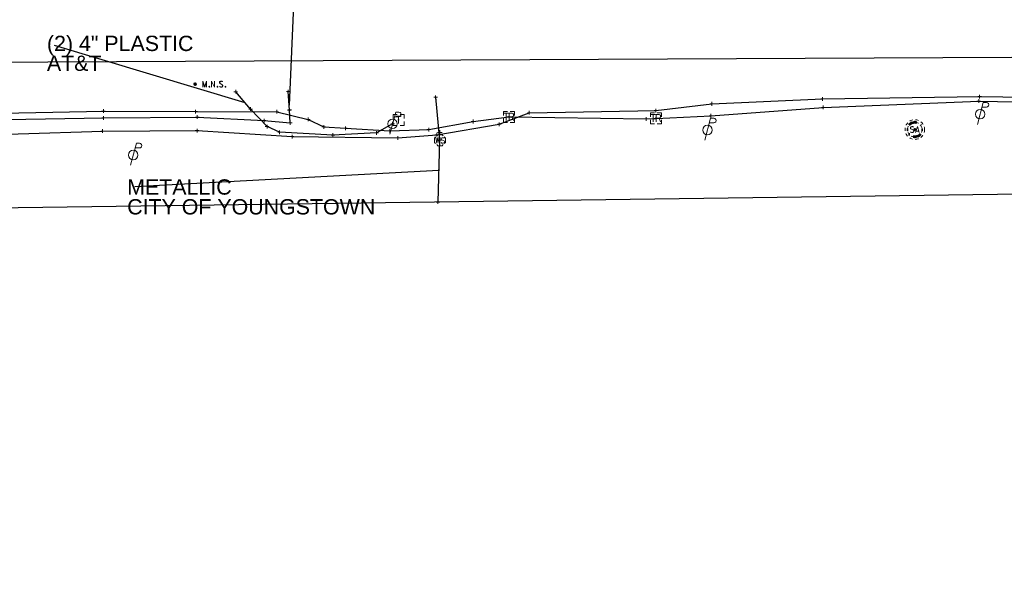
# Model space of a CAD drawing. Header units: feet. Extents: x 2474969 to 2485206, y 498780 to 500682.
# Tile 29 of 69: x 2478231 to 2478500, y 499918 to 500068. Entities that reach past the tile are written whole.
import ezdxf

# ---------------------------------------------------------------- set-up
doc = ezdxf.new("R2010")
doc.units = ezdxf.units.FT
doc.header["$MEASUREMENT"] = 0
for name, pattern in [('DGN Style 1', [0.063228, 0.000105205, -0.063123]), ('DGN Style 2', [0.017105, 0.010263, -0.006842]), ('DGN Style 4', [0.027369, 0.013684, -0.006842, 0, -0.006842]), ('DGN Style 5', [0.011974, 0.005132, -0.006842]), ('DGN Style 6', [6.093386, 0.003204, -1.281469, 2.242571, -1.281469, 0.003204, -1.281469]), ('DGN Style 7', [0.034211, 0.015395, -0.006842, 0.005132, -0.006842]), ('drainage01', [1.6, 0.85, -0.75]), ('interconnectex', [0])]:
    doc.linetypes.add(name, pattern=pattern)
for name, color, linetype in [('GK_Drainage_Nodes', 7, 'Continuous'), ('SG_X_Interconnect_Cable', 7, 'interconnectex'), ('SG_X_PullBox', 7, 'Continuous'), ('SV_P_Control_Cells_Set', 7, 'Continuous'), ('TX_X_10', 7, 'Continuous'), ('UT_X_Electric_Cells', 1, 'Continuous'), ('UT_X_FO', 30, 'foex'), ('UT_X_Gas', 190, 'gasex'), ('UT_X_Sanitary_Cells', 3, 'Continuous'), ('UT_X_Telecom', 30, 'teleex'), ('UT_X_Telecom_Cells', 30, 'Continuous'), ('UT_X_Water', 133, 'waterex'), ('UT_X_Water_Cells', 133, 'Continuous')]:
    doc.layers.add(name, color=color, linetype=linetype)
for name, color, linetype, lineweight in [('GK_Drainage_Nodes (Construction)', 7, 'Continuous', 53), ('SG_X_PullBox (Construction)', 7, 'Continuous', 0), ('UT_X_Sanitary_Cells (Construction)', 3, 'Continuous', 0), ('UT_X_Telecom_Cells (Construction)', 30, 'Continuous', 0), ('UT_X_Water_Cells (Construction)', 62, 'Continuous', 0)]:
    doc.layers.add(name, color=color, linetype=linetype, lineweight=lineweight)
doc.layers.add('SV_X_Shot_Marker (Construction)', color=2, linetype='Continuous', lineweight=0, transparency=0.5)
doc.styles.get("Standard").update_dxf_attribs({"font": 'arial.ttf'})
doc.styles.add('Standard-Linetype-Ex', font='font30.shx')
doc.styles.add('Style-Arial', font='arial.ttf')
doc.linetypes.add('foex', pattern='A,0.2,-0.1,0.2,-0.1,0.2,-0.1,0.2,-0.1,["FO",Standard-Linetype-Ex,S=0.14,R=0,X=0,Y=-0.05],-0.3', length=1.5)
doc.linetypes.add('gasex', pattern='A,0.2,-0.1,0.2,-0.1,0.2,-0.1,0.2,-0.1,["G",Standard-Linetype-Ex,S=0.14,R=0,X=0,Y=-0.05],-0.25', length=1.45)
doc.linetypes.add('teleex', pattern='A,0.2,-0.1,0.2,-0.1,0.2,-0.1,0.2,-0.1,["T",Standard-Linetype-Ex,S=0.14,R=0,X=0,Y=-0.05],-0.2', length=1.4)
doc.linetypes.add('waterex', pattern='A,0.2,-0.1,0.2,-0.1,0.2,-0.1,0.2,-0.1,["W",Standard-Linetype-Ex,S=0.14,R=0,X=0,Y=-0.05],-0.2', length=1.4)
doc.dimstyles.get("Standard").update_dxf_attribs({"dimtxt": 0.18, "dimasz": 0.18, "dimexe": 0.18, "dimexo": 0.0625, "dimgap": 0.09, "dimtad": 0, "dimtih": 1, "dimtoh": 1, "dimdec": 4, "dimzin": 0, "dimdsep": 46, "dimtxsty": 'Standard', "dimcen": 0.09, "dimadec": 0, "dimazin": 0, "dimtfac": 1, "dimtdec": 4, "dimtofl": 0, "dimtmove": 0, "dimatfit": 3, "dimfxl": 1, "dimtolj": 1, "dimtzin": 0, "dimarcsym": 0})

# ---------------------------------------------------------------- blocks, each defined once
blk = doc.blocks.new('MH1D-X-SAN_16')
at = {"layer": 'GK_Drainage_Nodes (Construction)', "color": 254, "linetype": 'DGN Style 6', "lineweight": 53}
blk.add_circle((0, 0), 2, dxfattribs=at)
at = {"layer": 'GK_Drainage_Nodes (Construction)', "color": 6, "linetype": 'DGN Style 1', "lineweight": 53}
blk.add_point((0, 2), dxfattribs=at)
at = {"layer": 'GK_Drainage_Nodes (Construction)', "color": 5, "linetype": 'DGN Style 7', "lineweight": 53}
blk.add_point((0, 0), dxfattribs=at)
at = {"layer": 'GK_Drainage_Nodes (Construction)', "color": 1, "linetype": 'DGN Style 5', "lineweight": 53}
blk.add_point((0, 0), dxfattribs=at)
at = {"layer": 'GK_Drainage_Nodes (Construction)', "color": 2, "linetype": 'DGN Style 4', "lineweight": 53}
blk.add_point((0, 0), dxfattribs=at)
at = {"layer": 'GK_Drainage_Nodes (Construction)', "color": 30, "linetype": 'DGN Style 2', "lineweight": 53}
blk.add_point((0, -2), dxfattribs=at)
at = {"layer": 'UT_X_Sanitary_Cells', "color": 3, "linetype": 'Continuous', "lineweight": 0, "flags": 128}
for points in [[(-0.33, 0.69), (-0.36, 0.71), (-0.4, 0.74), (-0.51, 0.77), (-0.65, 0.8), (-0.75, 0.8), (-0.79, 0.8), (-0.95, 0.76), (-1.09, 0.69), (-1.18, 0.59), (-1.2, 0.48), (-1.2, 0.41), (-1.18, 0.31), (-1.08, 0.22), (-0.38, -0.16), (-0.32, -0.21), (-0.29, -0.26), (-0.27, -0.33), (-0.27, -0.41), (-0.28, -0.48), (-0.29, -0.54), (-0.32, -0.6), (-0.35, -0.65), (-0.37, -0.69), (-0.41, -0.72), (-0.45, -0.75), (-0.5, -0.77), (-0.53, -0.79), (-0.65, -0.8), (-0.82, -0.8), (-0.94, -0.77), (-1.1, -0.69), (-1.2, -0.61)], [(0.21, -0.8), (0.71, 0.8), (1.2, -0.8)], [(1.08, -0.42), (0.34, -0.42)]]:
    blk.add_lwpolyline(points, dxfattribs=at)
at = {"layer": 'UT_X_Sanitary_Cells', "linetype": 'drainage01', "lineweight": 0}
blk.add_circle((0, 0), 2.67, dxfattribs=at)
at = {"layer": 'UT_X_Sanitary_Cells (Construction)', "color": 251, "linetype": 'drainage01', "lineweight": 0}
blk.add_circle((0, 0), 2, dxfattribs=at)
blk = doc.blocks.new('PP_9')
at = {"layer": 'UT_X_Electric_Cells', "color": 1, "linetype": 'Continuous', "lineweight": 0}
for p, q in [((0.043, 0.16), (-0.038, -0.14)), ((0.043, 0.16), (0.085, 0.16)), ((0.026, 0.096), (0.085, 0.096))]:
    blk.add_line(p, q, dxfattribs=at)
blk.add_circle((0, 0), 0.065, dxfattribs=at)
at = {"layer": 'UT_X_Electric_Cells', "color": 1, "linetype": 'Continuous', "lineweight": 0, "extrusion": (0, 0, -1)}
blk.add_arc((-0.086, 0.128), 0.0319, 88.8767, 271.1233, dxfattribs=at)
blk = doc.blocks.new('SVPT_749')
at = {"layer": 'SV_X_Shot_Marker (Construction)', "transparency": 33554495}
for p, q in [((-0.025, 0), (0.025, 0)), ((0, 0.025), (0, -0.025))]:
    blk.add_line(p, q, dxfattribs=at)
blk.add_point((0, 0), dxfattribs=at)
blk = doc.blocks.new('SVPT_750')
at = {"layer": 'SV_X_Shot_Marker (Construction)', "transparency": 33554495}
for p, q in [((-0.025, 0), (0.025, 0)), ((0, 0.025), (0, -0.025))]:
    blk.add_line(p, q, dxfattribs=at)
blk.add_point((0, 0), dxfattribs=at)
blk = doc.blocks.new('SVPT_751')
at = {"layer": 'SV_X_Shot_Marker (Construction)', "transparency": 33554495}
for p, q in [((-0.025, 0), (0.025, 0)), ((0, 0.025), (0, -0.025))]:
    blk.add_line(p, q, dxfattribs=at)
blk.add_point((0, 0), dxfattribs=at)
blk = doc.blocks.new('SVPT_752')
at = {"layer": 'SV_X_Shot_Marker (Construction)', "transparency": 33554495}
for p, q in [((-0.025, 0), (0.025, 0)), ((0, 0.025), (0, -0.025))]:
    blk.add_line(p, q, dxfattribs=at)
blk.add_point((0, 0), dxfattribs=at)
blk = doc.blocks.new('SVPT_753')
at = {"layer": 'SV_X_Shot_Marker (Construction)', "transparency": 33554495}
for p, q in [((-0.025, 0), (0.025, 0)), ((0, 0.025), (0, -0.025))]:
    blk.add_line(p, q, dxfattribs=at)
blk.add_point((0, 0), dxfattribs=at)
blk = doc.blocks.new('SVPT_754')
at = {"layer": 'SV_X_Shot_Marker (Construction)', "transparency": 33554495}
for p, q in [((-0.025, 0), (0.025, 0)), ((0, 0.025), (0, -0.025))]:
    blk.add_line(p, q, dxfattribs=at)
blk.add_point((0, 0), dxfattribs=at)
blk = doc.blocks.new('SVPT_755')
at = {"layer": 'SV_X_Shot_Marker (Construction)', "transparency": 33554495}
for p, q in [((-0.025, 0), (0.025, 0)), ((0, 0.025), (0, -0.025))]:
    blk.add_line(p, q, dxfattribs=at)
blk.add_point((0, 0), dxfattribs=at)
blk = doc.blocks.new('SVPT_756')
at = {"layer": 'SV_X_Shot_Marker (Construction)', "transparency": 33554495}
for p, q in [((-0.025, 0), (0.025, 0)), ((0, 0.025), (0, -0.025))]:
    blk.add_line(p, q, dxfattribs=at)
blk.add_point((0, 0), dxfattribs=at)
blk = doc.blocks.new('SVPT_757')
at = {"layer": 'SV_X_Shot_Marker (Construction)', "transparency": 33554495}
for p, q in [((-0.025, 0), (0.025, 0)), ((0, 0.025), (0, -0.025))]:
    blk.add_line(p, q, dxfattribs=at)
blk.add_point((0, 0), dxfattribs=at)
blk = doc.blocks.new('SIGPB_34')
at = {"layer": 'SG_X_PullBox', "color": 7, "linetype": 'Continuous', "lineweight": 0, "flags": 128}
for points in [[(-0.02, 0.075), (-0.075, 0.075), (-0.075, 0.02)], [(-0.068, 0.05), (-0.006, 0.05)], [(-0.036, 0.05), (-0.036, -0.05)], [(0.006, -0.05), (0.006, 0.05), (0.043, 0.05), (0.047, 0.049), (0.053, 0.048), (0.055, 0.046), (0.058, 0.044), (0.061, 0.041), (0.063, 0.037), (0.065, 0.03), (0.065, 0.021), (0.064, 0.018), (0.062, 0.013), (0.059, 0.007), (0.056, 0.005), (0.054, 0.004), (0.052, 0.003), (0.05, 0.002), (0.043, 0.001), (0.006, 0.001)], [(0.075, 0.02), (0.075, 0.075), (0.02, 0.075)], [(0.043, 0.001), (0.065, -0.05)], [(-0.075, -0.02), (-0.075, -0.075), (-0.02, -0.075)], [(0.02, -0.075), (0.075, -0.075), (0.075, -0.02)]]:
    blk.add_lwpolyline(points, dxfattribs=at)
at = {"layer": 'SG_X_PullBox (Construction)', "color": 7, "linetype": 'Continuous', "lineweight": 30}
blk.add_point((0, 0), dxfattribs=at)
blk = doc.blocks.new('PP_11')
at = {"layer": 'UT_X_Electric_Cells', "color": 1, "linetype": 'Continuous', "lineweight": 0}
for p, q in [((0.043, 0.16), (-0.037, -0.14)), ((0.043, 0.16), (0.085, 0.16)), ((0.026, 0.096), (0.085, 0.096))]:
    blk.add_line(p, q, dxfattribs=at)
blk.add_circle((0, 0), 0.065, dxfattribs=at)
at = {"layer": 'UT_X_Electric_Cells', "color": 1, "linetype": 'Continuous', "lineweight": 0, "extrusion": (0, 0, -1)}
blk.add_arc((-0.086, 0.128), 0.0319, 88.8767, 271.1233, dxfattribs=at)
blk = doc.blocks.new('SVPT_758')
at = {"layer": 'SV_X_Shot_Marker (Construction)', "transparency": 33554495}
for p, q in [((0, 0.025), (0, -0.025)), ((-0.025, 0), (0.025, 0))]:
    blk.add_line(p, q, dxfattribs=at)
blk.add_point((0, 0), dxfattribs=at)
blk = doc.blocks.new('SVPT_759')
at = {"layer": 'SV_X_Shot_Marker (Construction)', "transparency": 33554495}
for p, q in [((-0.025, 0), (0.025, 0)), ((0, 0.025), (0, -0.025))]:
    blk.add_line(p, q, dxfattribs=at)
blk.add_point((0, 0), dxfattribs=at)
blk = doc.blocks.new('SVPT_760')
at = {"layer": 'SV_X_Shot_Marker (Construction)', "transparency": 33554495}
for p, q in [((-0.025, 0), (0.025, 0)), ((0, 0.025), (0, -0.025))]:
    blk.add_line(p, q, dxfattribs=at)
blk.add_point((0, 0), dxfattribs=at)
blk = doc.blocks.new('SIGPB_35')
at = {"layer": 'SG_X_PullBox', "color": 7, "linetype": 'Continuous', "lineweight": 0, "flags": 128}
for points in [[(-0.02, 0.075), (-0.075, 0.075), (-0.075, 0.02)], [(-0.068, 0.05), (-0.006, 0.05)], [(-0.036, 0.05), (-0.036, -0.05)], [(0.006, -0.05), (0.006, 0.05), (0.043, 0.05), (0.047, 0.049), (0.053, 0.048), (0.055, 0.046), (0.058, 0.044), (0.061, 0.041), (0.063, 0.037), (0.065, 0.03), (0.065, 0.021), (0.064, 0.018), (0.062, 0.013), (0.059, 0.007), (0.056, 0.005), (0.054, 0.004), (0.052, 0.003), (0.05, 0.002), (0.043, 0.001), (0.006, 0.001)], [(0.075, 0.02), (0.075, 0.075), (0.02, 0.075)], [(0.043, 0.001), (0.065, -0.05)], [(-0.075, -0.02), (-0.075, -0.075), (-0.02, -0.075)], [(0.02, -0.075), (0.075, -0.075), (0.075, -0.02)]]:
    blk.add_lwpolyline(points, dxfattribs=at)
at = {"layer": 'SG_X_PullBox (Construction)', "color": 7, "linetype": 'Continuous', "lineweight": 30}
blk.add_point((0, 0), dxfattribs=at)
blk = doc.blocks.new('SVPT_761')
at = {"layer": 'SV_X_Shot_Marker (Construction)', "transparency": 33554495}
for p, q in [((-0.025, 0), (0.025, 0)), ((0, 0.025), (0, -0.025))]:
    blk.add_line(p, q, dxfattribs=at)
blk.add_point((0, 0), dxfattribs=at)
blk = doc.blocks.new('SVPT_762')
at = {"layer": 'SV_X_Shot_Marker (Construction)', "transparency": 33554495}
for p, q in [((-0.025, 0), (0.025, 0)), ((0, 0.025), (0, -0.025))]:
    blk.add_line(p, q, dxfattribs=at)
blk.add_point((0, 0), dxfattribs=at)
blk = doc.blocks.new('SVPT_763')
at = {"layer": 'SV_X_Shot_Marker (Construction)', "transparency": 33554495}
for p, q in [((-0.025, 0), (0.025, 0)), ((0, 0.025), (0, -0.025))]:
    blk.add_line(p, q, dxfattribs=at)
blk.add_point((0, 0), dxfattribs=at)
blk = doc.blocks.new('SVPT_764')
at = {"layer": 'SV_X_Shot_Marker (Construction)', "transparency": 33554495}
for p, q in [((-0.025, 0), (0.025, 0)), ((0, 0.025), (0, -0.025))]:
    blk.add_line(p, q, dxfattribs=at)
blk.add_point((0, 0), dxfattribs=at)
blk = doc.blocks.new('SVPT_765')
at = {"layer": 'SV_X_Shot_Marker (Construction)', "transparency": 33554495}
for p, q in [((-0.025, 0), (0.025, 0)), ((0, 0.025), (0, -0.025))]:
    blk.add_line(p, q, dxfattribs=at)
blk.add_point((0, 0), dxfattribs=at)
blk = doc.blocks.new('WSS_17')
at = {"layer": 'UT_X_Water_Cells', "color": 62, "linetype": 'Continuous', "lineweight": 0}
for p, q in [((0, 0.074), (0, 0.138)), ((0.032, 0.106), (-0.032, 0.106)), ((0.02, 0.008), (0.055, -0.01))]:
    blk.add_line(p, q, dxfattribs=at)
at = {"layer": 'UT_X_Water_Cells', "color": 62, "linetype": 'Continuous', "lineweight": 0, "flags": 128}
for points in [[(-0.059, 0.045), (-0.074, 0.03), (-0.074, -0.03), (-0.059, -0.045)], [(-0.055, 0.036), (-0.041, -0.041), (-0.027, 0.036), (-0.013, -0.041), (0.001, 0.036)], [(0.045, 0.059), (0.03, 0.074), (-0.03, 0.074), (-0.045, 0.059)], [(0.059, -0.045), (0.074, -0.03), (0.074, 0.03), (0.059, 0.045)], [(-0.045, -0.059), (-0.03, -0.074), (0.03, -0.074), (0.045, -0.059)]]:
    blk.add_lwpolyline(points, dxfattribs=at)
at = {"layer": 'UT_X_Water_Cells', "color": 62, "linetype": 'Continuous', "lineweight": 0, "extrusion": (0, 0, -1)}
for centre, radius, start, end in [((-0.028, 0.02), 0.0135, 303.6324, 53.7413), ((-0.039, -0.005), 0.04, 61.3463, 118.6537), ((-0.037, -0.009), 0.0316, 235.6037, 316.3305), ((-0.044, -0.022), 0.017, 132.0642, 228.5117)]:
    blk.add_arc(centre, radius, start, end, dxfattribs=at)
at = {"layer": 'UT_X_Water_Cells (Construction)', "color": 62, "linetype": 'Continuous', "lineweight": 30}
blk.add_point((0, 0), dxfattribs=at)
blk = doc.blocks.new('SVPT_766')
at = {"layer": 'SV_X_Shot_Marker (Construction)', "transparency": 33554495}
for p, q in [((-0.025, 0), (0.025, 0)), ((0, 0.025), (0, -0.025))]:
    blk.add_line(p, q, dxfattribs=at)
blk.add_point((0, 0), dxfattribs=at)
blk = doc.blocks.new('SVPT_767')
at = {"layer": 'SV_X_Shot_Marker (Construction)', "transparency": 33554495}
for p, q in [((-0.025, 0), (0.025, 0)), ((0, 0.025), (0, -0.025))]:
    blk.add_line(p, q, dxfattribs=at)
blk.add_point((0, 0), dxfattribs=at)
blk = doc.blocks.new('SVPT_768')
at = {"layer": 'SV_X_Shot_Marker (Construction)', "transparency": 33554495}
for p, q in [((-0.025, 0), (0.025, 0)), ((0, 0.025), (0, -0.025))]:
    blk.add_line(p, q, dxfattribs=at)
blk.add_point((0, 0), dxfattribs=at)
blk = doc.blocks.new('PP_12')
at = {"layer": 'UT_X_Electric_Cells', "color": 1, "linetype": 'Continuous', "lineweight": 0}
for p, q in [((0.043, 0.16), (-0.037, -0.14)), ((0.043, 0.16), (0.085, 0.16)), ((0.026, 0.096), (0.085, 0.096))]:
    blk.add_line(p, q, dxfattribs=at)
blk.add_circle((0, 0), 0.065, dxfattribs=at)
at = {"layer": 'UT_X_Electric_Cells', "color": 1, "linetype": 'Continuous', "lineweight": 0, "extrusion": (0, 0, -1)}
blk.add_arc((-0.086, 0.128), 0.0319, 88.8767, 271.1233, dxfattribs=at)
blk = doc.blocks.new('SVPT_769')
at = {"layer": 'SV_X_Shot_Marker (Construction)', "transparency": 33554495}
for p, q in [((-0.025, 0), (0.025, 0)), ((0, 0.025), (0, -0.025))]:
    blk.add_line(p, q, dxfattribs=at)
blk.add_point((0, 0), dxfattribs=at)
blk = doc.blocks.new('SVPT_770')
at = {"layer": 'SV_X_Shot_Marker (Construction)', "transparency": 33554495}
for p, q in [((-0.025, 0), (0.025, 0)), ((0, 0.025), (0, -0.025))]:
    blk.add_line(p, q, dxfattribs=at)
blk.add_point((0, 0), dxfattribs=at)
blk = doc.blocks.new('SVPT_771')
at = {"layer": 'SV_X_Shot_Marker (Construction)', "transparency": 33554495}
for p, q in [((-0.025, 0), (0.025, 0)), ((0, 0.025), (0, -0.025))]:
    blk.add_line(p, q, dxfattribs=at)
blk.add_point((0, 0), dxfattribs=at)
blk = doc.blocks.new('SVPT_772')
at = {"layer": 'SV_X_Shot_Marker (Construction)', "transparency": 33554495}
for p, q in [((-0.025, 0), (0.025, 0)), ((0, 0.025), (0, -0.025))]:
    blk.add_line(p, q, dxfattribs=at)
blk.add_point((0, 0), dxfattribs=at)
blk = doc.blocks.new('SVPT_773')
at = {"layer": 'SV_X_Shot_Marker (Construction)', "transparency": 33554495}
for p, q in [((-0.025, 0), (0.025, 0)), ((0, 0.025), (0, -0.025))]:
    blk.add_line(p, q, dxfattribs=at)
blk.add_point((0, 0), dxfattribs=at)
blk = doc.blocks.new('SVPT_774')
at = {"layer": 'SV_X_Shot_Marker (Construction)', "transparency": 33554495}
for p, q in [((-0.025, 0), (0.025, 0)), ((0, 0.025), (0, -0.025))]:
    blk.add_line(p, q, dxfattribs=at)
blk.add_point((0, 0), dxfattribs=at)
blk = doc.blocks.new('SVPT_775')
at = {"layer": 'SV_X_Shot_Marker (Construction)', "transparency": 33554495}
for p, q in [((-0.025, 0), (0.025, 0)), ((0, 0.025), (0, -0.025))]:
    blk.add_line(p, q, dxfattribs=at)
blk.add_point((0, 0), dxfattribs=at)
blk = doc.blocks.new('SVPT_776')
at = {"layer": 'SV_X_Shot_Marker (Construction)', "transparency": 33554495}
for p, q in [((-0.025, 0), (0.025, 0)), ((0, 0.025), (0, -0.025))]:
    blk.add_line(p, q, dxfattribs=at)
blk.add_point((0, 0), dxfattribs=at)
blk = doc.blocks.new('SVPT_777')
at = {"layer": 'SV_X_Shot_Marker (Construction)', "transparency": 33554495}
for p, q in [((-0.025, 0), (0.025, 0)), ((0, 0.025), (0, -0.025))]:
    blk.add_line(p, q, dxfattribs=at)
blk.add_point((0, 0), dxfattribs=at)
blk = doc.blocks.new('SVPT_778')
at = {"layer": 'SV_X_Shot_Marker (Construction)', "transparency": 33554495}
for p, q in [((-0.025, 0), (0.025, 0)), ((0, 0.025), (0, -0.025))]:
    blk.add_line(p, q, dxfattribs=at)
blk.add_point((0, 0), dxfattribs=at)
blk = doc.blocks.new('SVPT_779')
at = {"layer": 'SV_X_Shot_Marker (Construction)', "transparency": 33554495}
for p, q in [((-0.025, 0), (0.025, 0)), ((0, 0.025), (0, -0.025))]:
    blk.add_line(p, q, dxfattribs=at)
blk.add_point((0, 0), dxfattribs=at)
blk = doc.blocks.new('SVPT_780')
at = {"layer": 'SV_X_Shot_Marker (Construction)', "transparency": 33554495}
for p, q in [((-0.025, 0), (0.025, 0)), ((0, 0.025), (0, -0.025))]:
    blk.add_line(p, q, dxfattribs=at)
blk.add_point((0, 0), dxfattribs=at)
blk = doc.blocks.new('TPED_3')
at = {"layer": 'UT_X_Telecom_Cells', "color": 30, "linetype": 'Continuous', "lineweight": 0}
for p, q in [((-0.032, 0.05), (0.033, 0.05)), ((0, -0.05), (0, 0.05))]:
    blk.add_line(p, q, dxfattribs=at)
at = {"layer": 'UT_X_Telecom_Cells', "color": 30, "linetype": 'Continuous', "lineweight": 0, "flags": 128}
for points in [[(-0.02, 0.075), (-0.075, 0.075), (-0.075, 0.02)], [(0.075, 0.02), (0.075, 0.075), (0.02, 0.075)], [(-0.075, -0.02), (-0.075, -0.075), (-0.02, -0.075)], [(0.02, -0.075), (0.075, -0.075), (0.075, -0.02)]]:
    blk.add_lwpolyline(points, dxfattribs=at)
at = {"layer": 'UT_X_Telecom_Cells (Construction)', "color": 30, "linetype": 'Continuous', "lineweight": 30}
blk.add_point((0, 0), dxfattribs=at)
blk = doc.blocks.new('SVPT_781')
at = {"layer": 'SV_X_Shot_Marker (Construction)', "transparency": 33554495}
for p, q in [((-0.025, 0), (0.025, 0)), ((0, 0.025), (0, -0.025))]:
    blk.add_line(p, q, dxfattribs=at)
blk.add_point((0, 0), dxfattribs=at)
blk = doc.blocks.new('SVPT_782')
at = {"layer": 'SV_X_Shot_Marker (Construction)', "transparency": 33554495}
for p, q in [((-0.025, 0), (0.025, 0)), ((0, 0.025), (0, -0.025))]:
    blk.add_line(p, q, dxfattribs=at)
blk.add_point((0, 0), dxfattribs=at)
blk = doc.blocks.new('SVPT_783')
at = {"layer": 'SV_X_Shot_Marker (Construction)', "transparency": 33554495}
for p, q in [((-0.025, 0), (0.025, 0)), ((0, 0.025), (0, -0.025))]:
    blk.add_line(p, q, dxfattribs=at)
blk.add_point((0, 0), dxfattribs=at)
blk = doc.blocks.new('SVPT_784')
at = {"layer": 'SV_X_Shot_Marker (Construction)', "transparency": 33554495}
for p, q in [((-0.025, 0), (0.025, 0)), ((0, 0.025), (0, -0.025))]:
    blk.add_line(p, q, dxfattribs=at)
blk.add_point((0, 0), dxfattribs=at)
blk = doc.blocks.new('SVPT_785')
at = {"layer": 'SV_X_Shot_Marker (Construction)', "transparency": 33554495}
for p, q in [((-0.025, 0), (0.025, 0)), ((0, 0.025), (0, -0.025))]:
    blk.add_line(p, q, dxfattribs=at)
blk.add_point((0, 0), dxfattribs=at)
blk = doc.blocks.new('SVPT_786')
at = {"layer": 'SV_X_Shot_Marker (Construction)', "transparency": 33554495}
for p, q in [((-0.025, 0), (0.025, 0)), ((0, 0.025), (0, -0.025))]:
    blk.add_line(p, q, dxfattribs=at)
blk.add_point((0, 0), dxfattribs=at)
blk = doc.blocks.new('SVPT_787')
at = {"layer": 'SV_X_Shot_Marker (Construction)', "transparency": 33554495}
for p, q in [((-0.025, 0), (0.025, 0)), ((0, 0.025), (0, -0.025))]:
    blk.add_line(p, q, dxfattribs=at)
blk.add_point((0, 0), dxfattribs=at)
blk = doc.blocks.new('SVPT_788')
at = {"layer": 'SV_X_Shot_Marker (Construction)', "transparency": 33554495}
for p, q in [((-0.025, 0), (0.025, 0)), ((0, 0.025), (0, -0.025))]:
    blk.add_line(p, q, dxfattribs=at)
blk.add_point((0, 0), dxfattribs=at)
blk = doc.blocks.new('MNAILS_2')
at = {"layer": 'SV_P_Control_Cells_Set', "linetype": 'Continuous', "lineweight": 0}
h = blk.add_hatch(color=7, dxfattribs=at)
edge = h.paths.add_edge_path()
edge.add_arc((0, 0), 0.0249, 0, 360)
at = {"layer": 'SV_P_Control_Cells_Set', "color": 7, "linetype": 'Continuous', "lineweight": 0, "flags": 128}
for points in [[(0.105, -0.04), (0.105, 0.04), (0.13, -0.04), (0.154, 0.04), (0.154, -0.04)], [(0.223, -0.04), (0.223, 0.04), (0.264, -0.04), (0.264, 0.04)], [(0.372, 0.034), (0.371, 0.036), (0.369, 0.037), (0.364, 0.039), (0.358, 0.04), (0.354, 0.04), (0.352, 0.04), (0.345, 0.038), (0.339, 0.034), (0.335, 0.029), (0.334, 0.024), (0.334, 0.02), (0.335, 0.015), (0.339, 0.011), (0.37, -0.008), (0.372, -0.01), (0.373, -0.013), (0.375, -0.017), (0.375, -0.02), (0.374, -0.024), (0.373, -0.027), (0.372, -0.03), (0.371, -0.032), (0.37, -0.034), (0.369, -0.036), (0.367, -0.038), (0.365, -0.039), (0.363, -0.039), (0.358, -0.04), (0.35, -0.04), (0.345, -0.039), (0.338, -0.034), (0.334, -0.031)], [(0.193, -0.029), (0.195, -0.029), (0.197, -0.031), (0.199, -0.033), (0.199, -0.036), (0.197, -0.039), (0.195, -0.04), (0.193, -0.04), (0.191, -0.039), (0.189, -0.036), (0.189, -0.033), (0.191, -0.031), (0.193, -0.029)], [(0.303, -0.029), (0.306, -0.029), (0.308, -0.031), (0.31, -0.033), (0.31, -0.036), (0.308, -0.039), (0.306, -0.04), (0.303, -0.04), (0.302, -0.039), (0.3, -0.036), (0.3, -0.033), (0.302, -0.031), (0.303, -0.029)], [(0.413, -0.029), (0.415, -0.029), (0.417, -0.031), (0.419, -0.033), (0.419, -0.036), (0.417, -0.039), (0.415, -0.04), (0.413, -0.04), (0.411, -0.039), (0.409, -0.036), (0.409, -0.033), (0.411, -0.031), (0.413, -0.029)]]:
    blk.add_lwpolyline(points, dxfattribs=at)
blk = doc.blocks.new('PP_13')
at = {"layer": 'UT_X_Electric_Cells', "color": 1, "linetype": 'Continuous', "lineweight": 0}
for p, q in [((0.043, 0.16), (-0.037, -0.14)), ((0.043, 0.16), (0.085, 0.16)), ((0.026, 0.096), (0.085, 0.096))]:
    blk.add_line(p, q, dxfattribs=at)
blk.add_circle((0, 0), 0.065, dxfattribs=at)
at = {"layer": 'UT_X_Electric_Cells', "color": 1, "linetype": 'Continuous', "lineweight": 0, "extrusion": (0, 0, -1)}
blk.add_arc((-0.086, 0.128), 0.0319, 88.8767, 271.1233, dxfattribs=at)
blk = doc.blocks.new('SVPT_789')
at = {"layer": 'SV_X_Shot_Marker (Construction)', "transparency": 33554495}
for p, q in [((-0.025, 0), (0.025, 0)), ((0, 0.025), (0, -0.025))]:
    blk.add_line(p, q, dxfattribs=at)
blk.add_point((0, 0), dxfattribs=at)
blk = doc.blocks.new('SVPT_790')
at = {"layer": 'SV_X_Shot_Marker (Construction)', "transparency": 33554495}
for p, q in [((-0.025, 0), (0.025, 0)), ((0, 0.025), (0, -0.025))]:
    blk.add_line(p, q, dxfattribs=at)
blk.add_point((0, 0), dxfattribs=at)
blk = doc.blocks.new('SVPT_791')
at = {"layer": 'SV_X_Shot_Marker (Construction)', "transparency": 33554495}
for p, q in [((-0.025, 0), (0.025, 0)), ((0, 0.025), (0, -0.025))]:
    blk.add_line(p, q, dxfattribs=at)
blk.add_point((0, 0), dxfattribs=at)
blk = doc.blocks.new('TerminatorOpen_0.5')
at = {"color": 0, "linetype": 'ByBlock', "lineweight": -2}
for q in [(-1, 0.25), (-1, 0), (-1, -0.25)]:
    blk.add_line((0, 0), q, dxfattribs=at)
blk = doc.blocks.new('MNAILS_14')
at = {"layer": 'SV_P_Control_Cells_Set', "linetype": 'Continuous', "lineweight": 0}
h = blk.add_hatch(color=7, dxfattribs=at)
edge = h.paths.add_edge_path()
edge.add_arc((0, 0), 0.0249, 0, 360)
at = {"layer": 'SV_P_Control_Cells_Set', "color": 7, "linetype": 'Continuous', "lineweight": 0, "flags": 128}
for points in [[(0.105, -0.04), (0.105, 0.04), (0.13, -0.04), (0.154, 0.04), (0.154, -0.04)], [(0.223, -0.04), (0.223, 0.04), (0.264, -0.04), (0.264, 0.04)], [(0.372, 0.034), (0.371, 0.036), (0.369, 0.037), (0.364, 0.039), (0.358, 0.04), (0.354, 0.04), (0.352, 0.04), (0.345, 0.038), (0.339, 0.034), (0.335, 0.029), (0.334, 0.024), (0.334, 0.02), (0.335, 0.015), (0.339, 0.011), (0.37, -0.008), (0.372, -0.01), (0.373, -0.013), (0.375, -0.017), (0.375, -0.02), (0.374, -0.024), (0.373, -0.027), (0.372, -0.03), (0.371, -0.032), (0.37, -0.034), (0.369, -0.036), (0.367, -0.038), (0.365, -0.039), (0.363, -0.039), (0.358, -0.04), (0.35, -0.04), (0.345, -0.039), (0.338, -0.034), (0.334, -0.031)], [(0.193, -0.029), (0.195, -0.029), (0.197, -0.031), (0.199, -0.033), (0.199, -0.036), (0.197, -0.039), (0.195, -0.04), (0.193, -0.04), (0.191, -0.039), (0.189, -0.036), (0.189, -0.033), (0.191, -0.031), (0.193, -0.029)], [(0.303, -0.029), (0.306, -0.029), (0.308, -0.031), (0.31, -0.033), (0.31, -0.036), (0.308, -0.039), (0.306, -0.04), (0.303, -0.04), (0.302, -0.039), (0.3, -0.036), (0.3, -0.033), (0.302, -0.031), (0.303, -0.029)], [(0.413, -0.029), (0.415, -0.029), (0.417, -0.031), (0.419, -0.033), (0.419, -0.036), (0.417, -0.039), (0.415, -0.04), (0.413, -0.04), (0.411, -0.039), (0.409, -0.036), (0.409, -0.033), (0.411, -0.031), (0.413, -0.029)]]:
    blk.add_lwpolyline(points, dxfattribs=at)
blk = doc.blocks.new('MNAILS_31')
at = {"layer": 'SV_P_Control_Cells_Set', "linetype": 'Continuous', "lineweight": 0}
h = blk.add_hatch(color=7, dxfattribs=at)
edge = h.paths.add_edge_path()
edge.add_arc((0, 0), 0.0249, 0, 360)
at = {"layer": 'SV_P_Control_Cells_Set', "color": 7, "linetype": 'Continuous', "lineweight": 0, "flags": 128}
for points in [[(0.105, -0.04), (0.105, 0.04), (0.13, -0.04), (0.154, 0.04), (0.154, -0.04)], [(0.223, -0.04), (0.223, 0.04), (0.264, -0.04), (0.264, 0.04)], [(0.372, 0.034), (0.371, 0.036), (0.369, 0.037), (0.364, 0.039), (0.358, 0.04), (0.354, 0.04), (0.352, 0.04), (0.345, 0.038), (0.339, 0.034), (0.335, 0.029), (0.334, 0.024), (0.334, 0.02), (0.335, 0.015), (0.339, 0.011), (0.37, -0.008), (0.372, -0.01), (0.373, -0.013), (0.375, -0.017), (0.375, -0.02), (0.374, -0.024), (0.373, -0.027), (0.372, -0.03), (0.371, -0.032), (0.37, -0.034), (0.369, -0.036), (0.367, -0.038), (0.365, -0.039), (0.363, -0.039), (0.358, -0.04), (0.35, -0.04), (0.345, -0.039), (0.338, -0.034), (0.334, -0.031)], [(0.193, -0.029), (0.195, -0.029), (0.197, -0.031), (0.199, -0.033), (0.199, -0.036), (0.197, -0.039), (0.195, -0.04), (0.193, -0.04), (0.191, -0.039), (0.189, -0.036), (0.189, -0.033), (0.191, -0.031), (0.193, -0.029)], [(0.303, -0.029), (0.306, -0.029), (0.308, -0.031), (0.31, -0.033), (0.31, -0.036), (0.308, -0.039), (0.306, -0.04), (0.303, -0.04), (0.302, -0.039), (0.3, -0.036), (0.3, -0.033), (0.302, -0.031), (0.303, -0.029)], [(0.413, -0.029), (0.415, -0.029), (0.417, -0.031), (0.419, -0.033), (0.419, -0.036), (0.417, -0.039), (0.415, -0.04), (0.413, -0.04), (0.411, -0.039), (0.409, -0.036), (0.409, -0.033), (0.411, -0.031), (0.413, -0.029)]]:
    blk.add_lwpolyline(points, dxfattribs=at)

msp = doc.modelspace()

# ---------------------------------------------------------------- linework, layer by layer
at = {"layer": 'SG_X_Interconnect_Cable'}
msp.add_polyline3d([(2478184.97, 500041.94, 1098.37), (2478254.24, 500043.29, 1100.12), (2478279.35, 500043.18, 1100.72), (2478301.48, 500043.12, 1101.22), (2478310.04, 500041.02, 1101.53), (2478314.26, 500039, 1101.56), (2478320.16, 500038.64, 1101.59), (2478332.25, 500037.9, 1101.97), (2478342.89, 500038.24, 1102.13), (2478354.96, 500040.46, 1102.49), (2478364.74, 500041.72, 1102.55), (2478402.13, 500041.16, 1103.8), (2478404.79, 500041.24, 1103.93), (2478419.74, 500042.03, 1104.07), (2478450.37, 500044.29, 1104.84), (2478492.73, 500046.02, 1105.64), (2478517.97, 500045.56, 1106.31), (2478557.77, 500046.12, 1106.95), (2478604.84, 500047.21, 1107.79), (2478651.28, 500048.03, 1108.3), (2478668.34, 500048.3, 1108.39), (2478713.28, 500047.7, 1108.39)], dxfattribs=at)
at = {"layer": 'TX_X_10', "flags": 128}
msp.add_lwpolyline([(2477769.95, 500054.35), (2477803.71, 499918.26), (2477849.8, 499929.69), (2477829.5, 499998.87), (2477857.5, 500011.97), (2478851.28, 500025.47), (2479972.66, 500033.68), (2479972.96, 499992.65), (2480049.05, 499993.16), (2480040.12, 500065.36)], close=True, dxfattribs=at)
at = {"layer": 'UT_X_FO', "flags": 128}
msp.add_lwpolyline([(2478093.29, 500027.25), (2478099.5, 500027.38), (2478102.34, 500028.66), (2478117.75, 500033.52), (2478124.41, 500035.22), (2478184.96, 500035.66), (2478254.01, 500037.83), (2478279.74, 500037.99), (2478305.62, 500036.35), (2478334.48, 500036.01), (2478345.03, 500036.84), (2478362.07, 500039.7), (2478370.27, 500042.85), (2478404.77, 500043.45), (2478420.03, 500045.27), (2478450.15, 500046.63), (2478492.94, 500047.24), (2478518.31, 500046.87), (2478557.77, 500047.52), (2478604.78, 500048.71), (2478651.68, 500049.67), (2478718.02, 500050.78)], dxfattribs=at)
at = {"layer": 'UT_X_Gas'}
msp.add_line((2478307.6, 500108.77), (2478304.83, 500044.91), dxfattribs=at)
at = {"layer": 'UT_X_Gas', "flags": 128}
msp.add_lwpolyline([(2478103.92, 500037.95), (2478124.42, 500038.81), (2478185.49, 500040.28), (2478254.27, 500041.44), (2478279.82, 500041.65), (2478298.01, 500040.73), (2478305.15, 500040.07), (2478304.93, 500043.51), (2478304.58, 500048.6)], dxfattribs=at)
at = {"layer": 'UT_X_Telecom', "flags": 128}
msp.add_lwpolyline([(2478333.03, 500039.85), (2478328.67, 500037.33), (2478316.77, 500036.76), (2478302.25, 500037.55), (2478298.84, 500039.06), (2478294.31, 500043.86), (2478290.3, 500048.57)], dxfattribs=at)
at = {"layer": 'UT_X_Water', "flags": 128}
msp.add_lwpolyline([(2478344.74, 500047.04), (2478345.84, 500035.37), (2478345.38, 500018.54)], dxfattribs=at)

# ---------------------------------------------------------------- block references
at = {"layer": 'GK_Drainage_Nodes', "color": 30, "linetype": 'DGN Style 2', "lineweight": 53}
msp.add_blockref('MH1D-X-SAN_16', (2478475.29, 500038.26, 1105.14), dxfattribs=at)
at = {"layer": 'SG_X_PullBox', "color": 7, "linetype": 'Continuous', "lineweight": 0, "xscale": 20, "yscale": 20, "zscale": 20}
for name, p in [('SIGPB_35', (2478364.69, 500041.72, 1102.57)), ('SIGPB_34', (2478404.74, 500041.35, 1103.89))]:
    msp.add_blockref(name, p, dxfattribs=at)
at = {"layer": 'SV_P_Control_Cells_Set', "color": 7, "linetype": 'Continuous', "lineweight": 0, "xscale": 20, "yscale": 20, "zscale": 20}
for name, p in [('MNAILS_2', (2478279.2, 500050.64, 1100.14)), ('MNAILS_14', (2478279.23, 500050.6, 1100.05)), ('MNAILS_31', (2478279.23, 500050.6, 1100.05))]:
    msp.add_blockref(name, p, dxfattribs=at)
at = {"layer": 'SV_X_Shot_Marker (Construction)', "transparency": 33554495, "xscale": 20, "yscale": 20, "zscale": 20}
for name, p in [('SVPT_775', (2478290.3, 500048.57, 1100.41)), ('SVPT_781', (2478304.58, 500048.6, 1100.73)), ('SVPT_764', (2478344.74, 500047.04, 1101.56)), ('SVPT_754', (2478420.03, 500045.27, 1104.17)), ('SVPT_751', (2478450.15, 500046.63, 1104.86)), ('SVPT_749', (2478492.73, 500046.02, 1105.64)), ('SVPT_750', (2478492.94, 500047.24, 1105.75)), ('SVPT_790', (2478254.24, 500043.29, 1100.12)), ('SVPT_787', (2478279.35, 500043.18, 1100.72)), ('SVPT_774', (2478294.31, 500043.86, 1101.03)), ('SVPT_780', (2478301.48, 500043.12, 1101.22)), ('SVPT_782', (2478304.93, 500043.51, 1101.24)), ('SVPT_783', (2478304.96, 500043.66, 1101.19)), ('SVPT_758', (2478370.27, 500042.85, 1102.43)), ('SVPT_755', (2478404.77, 500043.45, 1103.81)), ('SVPT_752', (2478450.37, 500044.29, 1104.84)), ('SVPT_791', (2478254.27, 500041.44, 1099.96)), ('SVPT_786', (2478279.82, 500041.65, 1100.6)), ('SVPT_785', (2478298.01, 500040.73, 1101.07)), ('SVPT_784', (2478305.15, 500040.07, 1101.29)), ('SVPT_779', (2478310.04, 500041.02, 1101.53)), ('SVPT_761', (2478354.96, 500040.46, 1102.49)), ('SVPT_760', (2478364.74, 500041.72, 1102.55)), ('SVPT_757', (2478402.13, 500041.16, 1103.8)), ('SVPT_756', (2478404.79, 500041.24, 1103.93)), ('SVPT_753', (2478419.74, 500042.03, 1104.07)), ('SVPT_789', (2478254.01, 500037.83, 1099.9)), ('SVPT_788', (2478279.74, 500037.99, 1100.55)), ('SVPT_773', (2478298.84, 500039.06, 1101.09)), ('SVPT_772', (2478302.25, 500037.55, 1101.17)), ('SVPT_778', (2478314.26, 500039, 1101.56)), ('SVPT_777', (2478320.16, 500038.64, 1101.59)), ('SVPT_770', (2478328.67, 500037.33, 1101.83)), ('SVPT_776', (2478332.25, 500037.9, 1101.97)), ('SVPT_769', (2478333.03, 500039.85, 1101.88)), ('SVPT_762', (2478342.89, 500038.24, 1102.13)), ('SVPT_759', (2478362.07, 500039.7, 1102.56)), ('SVPT_768', (2478305.62, 500036.35, 1101.07)), ('SVPT_771', (2478316.77, 500036.76, 1101.63)), ('SVPT_767', (2478334.48, 500036.01, 1102.05)), ('SVPT_763', (2478345.03, 500036.84, 1102.15)), ('SVPT_765', (2478345.84, 500035.37, 1102.27)), ('SVPT_766', (2478345.38, 500018.54, 1101.28))]:
    msp.add_blockref(name, p, dxfattribs=at)
at = {"layer": 'UT_X_Electric_Cells', "color": 1, "linetype": 'Continuous', "lineweight": 0, "xscale": 20, "yscale": 20, "zscale": 20}
for name, p in [('PP_9', (2478493.1, 500042.46, 1105.41)), ('PP_12', (2478333.01, 500039.83, 1101.89)), ('PP_11', (2478418.8, 500038.14, 1104.08)), ('PP_13', (2478262.35, 500031.33, 1099.53))]:
    msp.add_blockref(name, p, dxfattribs=at)
at = {"layer": 'UT_X_Telecom_Cells', "color": 30, "linetype": 'Continuous', "lineweight": 0, "xscale": 20, "yscale": 20, "zscale": 20}
msp.add_blockref('TPED_3', (2478334.66, 500040.9, 1102.87), dxfattribs=at)
at = {"layer": 'UT_X_Water_Cells', "color": 62, "linetype": 'Continuous', "lineweight": 30, "xscale": 20, "yscale": 20, "zscale": 20}
msp.add_blockref('WSS_17', (2478345.93, 500035.35, 1102.26), dxfattribs=at)

# ---------------------------------------------------------------- texts
at = {"layer": 'Defpoints', "color": 7, "char_height": 4.1671, "attachment_point": 1, "line_spacing_factor": 0.776524, "style": 'Style-Arial'}
for s, insert in [('(2) 4" PLASTIC\\PAT&T', (2478238.85, 500063.81, 1100.81)), ('METALLIC\\PCITY OF YOUNGSTOWN', (2478260.71, 500024.71, 1101.78))]:
    msp.add_mtext(s, dxfattribs=dict(at, insert=insert))

# ---------------------------------------------------------------- leaders
at = {"layer": 'Defpoints', "color": 7}
for points in [[(2478292.9, 500045.52, 1100.81), (2478240.93, 500061.15, 1100.81)], [(2478345.62, 500027.15, 1101.78), (2478262.8, 500022.63, 1101.78)]]:
    msp.add_leader(points, dimstyle='Standard', override={"dimscale": 0, "dimtxt": 0.208348, "dimasz": 0.208348, "dimgap": 0.104174, "dimtad": 0, "dimtxsty": 'Style-Arial', "dimclrd": 7, "dimldrblk": 'TerminatorOpen_0.5'}, dxfattribs=at)

doc.saveas('drawing.dxf')
